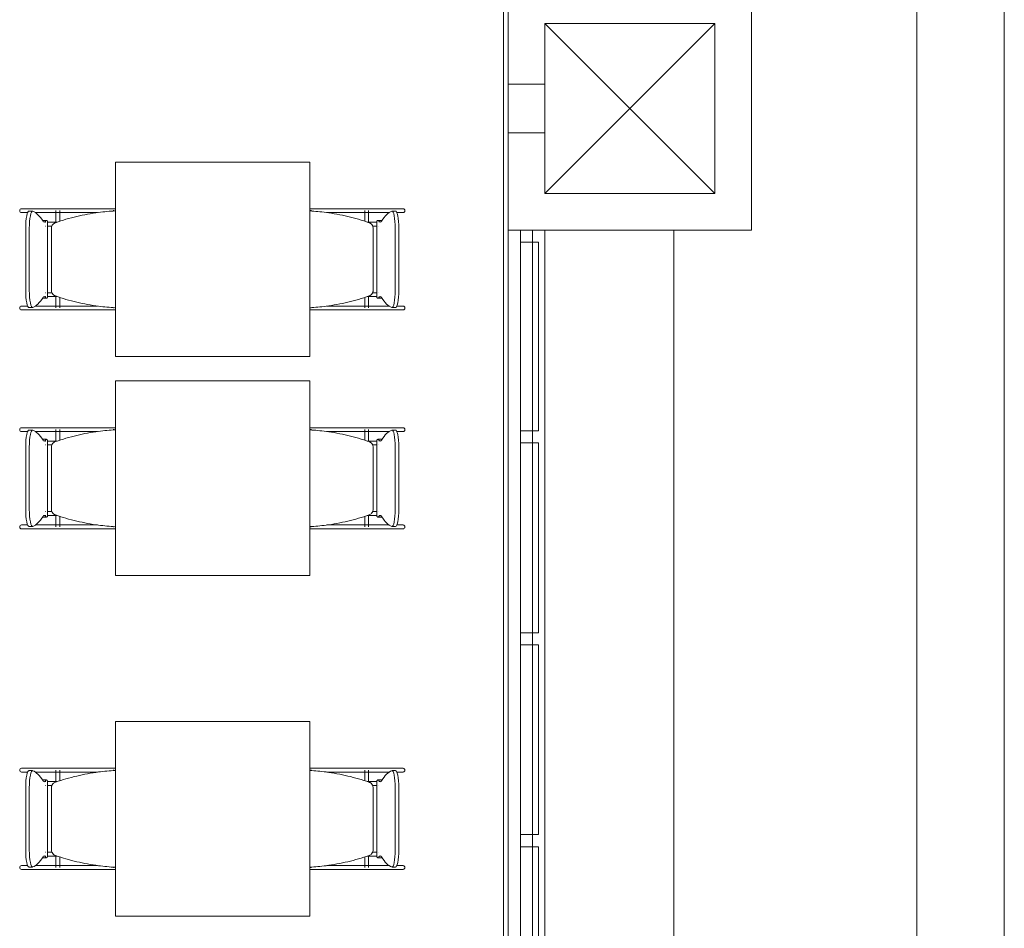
# Model space of a CAD drawing. Extents: x -1871171.1 to -1871111.3, y 2848215.5 to 2848272.6.
# Tile 87 of 121: x -1871144.5 to -1871140.4, y 2848255.5 to 2848259.2. Entities that reach past the tile are written whole.
import ezdxf

# ---------------------------------------------------------------- set-up
doc = ezdxf.new("R2010")
doc.units = 0
doc.header["$MEASUREMENT"] = 0
for name, color, linetype, lineweight in [('6075-BSE-ARQ-TERR$0$K-BSE-ARQ-ALV', 7, 'CONTINUOUS', 5), ('6075-BSE-ARQ-TERR$0$K-BSE-ARQ-LAY', 252, 'CONTINUOUS', 5), ('6075-BSE-ARQ-TERR$0$K-BSE-ARQ-MOB', 8, 'CONTINUOUS', 5)]:
    doc.layers.add(name, color=color, linetype=linetype, lineweight=lineweight)
doc.layers.add('K-NV2-ARQ-TXT-GER', color=1, linetype='CONTINUOUS')

# ---------------------------------------------------------------- blocks, each defined once
blk = doc.blocks.new('6075-BSE-ARQ-TERR')
at = {"layer": '6075-BSE-ARQ-TERR$0$K-BSE-ARQ-ALV'}
for p, q in [((23.55, 0), (23.55, -25.0801)), ((23.53, -25.089), (23.53, -1)), ((24.55, -13.25), (24.55, -12.25)), ((23.7, -13.1), (23.7, -12.4)), ((23.7, -12.4), (24.4, -12.4)), ((24.4, -12.4), (24.4, -13.1)), ((23.55, -12.65), (23.7, -12.65)), ((23.7, -12.85), (23.55, -12.85)), ((24.4, -13.1), (23.7, -13.1)), ((23.55, -13.25), (24.55, -13.25)), ((23.7, -13.25), (23.7, -18.25))]:
    blk.add_line(p, q, dxfattribs=at)
at = {"layer": '6075-BSE-ARQ-TERR$0$K-BSE-ARQ-LAY'}
for p, q in [((25.23, -24.67), (25.23, 1.0075)), ((25.59, 1.0075), (25.59, -23.75)), ((23.7, -13.1), (24.4, -12.4)), ((23.7, -12.4), (24.4, -13.1)), ((23.6, -13.25), (23.6, -18.25)), ((23.65, -18.25), (23.65, -13.25)), ((24.2314, -18.25), (24.2314, -13.25)), ((23.6745, -14.075), (23.6745, -13.3)), ((23.6745, -14.905), (23.6745, -14.125)), ((23.6745, -15.735), (23.6745, -14.955)), ((23.6745, -16.565), (23.6745, -15.785))]:
    blk.add_line(p, q, dxfattribs=at)
at = {"layer": '6075-BSE-ARQ-TERR$0$K-BSE-ARQ-LAY', "extrusion": (0, 0, -1)}
for p, q in [((23.6, -13.3), (23.6745, -13.3)), ((23.6745, -14.075), (23.6, -14.075)), ((23.6, -14.125), (23.6745, -14.125)), ((23.6745, -14.905), (23.6, -14.905)), ((23.6, -14.955), (23.6745, -14.955)), ((23.6745, -15.735), (23.6, -15.735)), ((23.6, -15.785), (23.6745, -15.785))]:
    blk.add_line(p, q, dxfattribs=at)
at = {"layer": '6075-BSE-ARQ-TERR$0$K-BSE-ARQ-MOB'}
for p, q in [((21.9347, -12.9701), (21.9347, -13.7701)), ((22.7347, -12.9701), (21.9347, -12.9701)), ((22.7347, -13.7701), (22.7347, -12.9701)), ((21.6919, -13.1621), (21.5487, -13.1621)), ((21.5487, -13.1781), (21.5739, -13.1781)), ((21.5941, -13.172), (21.5793, -13.172)), ((21.6054, -13.1781), (21.7705, -13.1781)), ((21.6899, -13.1696), (21.6899, -13.2189)), ((21.799, -13.1621), (21.6932, -13.1621)), ((21.7059, -13.2138), (21.7059, -13.1696)), ((21.899, -13.1621), (21.8014, -13.1621)), ((21.8014, -13.1781), (21.8613, -13.1781)), ((21.9347, -13.1621), (21.9, -13.1621)), ((21.9255, -13.1696), (21.93, -13.1696)), ((22.7358, -13.1696), (22.7358, -13.1715)), ((22.7361, -13.1696), (22.7407, -13.1696)), ((22.7895, -13.1621), (22.7537, -13.1621)), ((22.9729, -13.1621), (22.7909, -13.1621)), ((22.8048, -13.1781), (22.9729, -13.1781)), ((22.9602, -13.1696), (22.9602, -13.2138)), ((22.9762, -13.2189), (22.9762, -13.1696)), ((23.1175, -13.1621), (22.9897, -13.1621)), ((22.9897, -13.1781), (23.0607, -13.1781)), ((23.0868, -13.172), (23.0721, -13.172)), ((23.0922, -13.1781), (23.1175, -13.1781)), ((21.6519, -13.21), (21.6372, -13.21)), ((21.6561, -13.5268), (21.6561, -13.2134)), ((23.01, -13.2134), (23.01, -13.5268)), ((23.029, -13.21), (23.0142, -13.21)), ((21.566, -13.4982), (21.566, -13.242)), ((21.5807, -13.242), (21.5807, -13.4982)), ((21.6715, -13.2431), (21.6715, -13.4971)), ((22.9947, -13.4971), (22.9947, -13.2431)), ((23.0854, -13.4982), (23.0854, -13.242)), ((23.1002, -13.242), (23.1002, -13.4982)), ((21.6899, -13.5212), (21.6899, -13.5701)), ((22.9762, -13.5701), (22.9762, -13.5212)), ((21.5739, -13.5621), (21.5487, -13.5621)), ((21.6919, -13.5621), (21.6054, -13.5621)), ((21.6372, -13.5301), (21.6519, -13.5301)), ((21.799, -13.5621), (21.6932, -13.5621)), ((21.7059, -13.5701), (21.7059, -13.5263)), ((21.8613, -13.5621), (21.8014, -13.5621)), ((22.9729, -13.5621), (22.8048, -13.5621)), ((22.9602, -13.5263), (22.9602, -13.5701)), ((23.0607, -13.5621), (22.9897, -13.5621)), ((23.0142, -13.5301), (23.029, -13.5301)), ((23.1175, -13.5621), (23.0922, -13.5621)), ((21.5487, -13.5781), (21.7705, -13.5781)), ((21.5793, -13.5682), (21.5941, -13.5682)), ((21.8014, -13.5781), (21.9125, -13.5781)), ((21.93, -13.5701), (21.9263, -13.5701)), ((22.7358, -13.5686), (22.7358, -13.5701)), ((22.7398, -13.5701), (22.7361, -13.5701)), ((22.7537, -13.5781), (22.8647, -13.5781)), ((22.8956, -13.5781), (23.1175, -13.5781)), ((23.0721, -13.5682), (23.0868, -13.5682)), ((21.9347, -13.7701), (22.7347, -13.7701)), ((21.9347, -13.8701), (21.9347, -14.6701)), ((22.7347, -13.8701), (21.9347, -13.8701)), ((22.7347, -14.6701), (22.7347, -13.8701)), ((21.6919, -14.0621), (21.5487, -14.0621)), ((21.5487, -14.0781), (21.5739, -14.0781)), ((21.5941, -14.072), (21.5793, -14.072)), ((21.6054, -14.0781), (21.7705, -14.0781)), ((21.6899, -14.0696), (21.6899, -14.1189)), ((21.799, -14.0621), (21.6932, -14.0621)), ((21.7059, -14.1138), (21.7059, -14.0696)), ((21.899, -14.0621), (21.8014, -14.0621)), ((21.8014, -14.0781), (21.8613, -14.0781)), ((21.9347, -14.0621), (21.9, -14.0621)), ((21.9255, -14.0696), (21.93, -14.0696)), ((22.7358, -14.0696), (22.7358, -14.0715)), ((22.7361, -14.0696), (22.7407, -14.0696)), ((22.7895, -14.0621), (22.7537, -14.0621)), ((22.9729, -14.0621), (22.7909, -14.0621)), ((22.8048, -14.0781), (22.9729, -14.0781)), ((22.9602, -14.0696), (22.9602, -14.1138)), ((22.9762, -14.1189), (22.9762, -14.0696)), ((23.1175, -14.0621), (22.9897, -14.0621)), ((22.9897, -14.0781), (23.0607, -14.0781)), ((23.0868, -14.072), (23.0721, -14.072)), ((23.0922, -14.0781), (23.1175, -14.0781)), ((21.6519, -14.11), (21.6372, -14.11)), ((21.6561, -14.4268), (21.6561, -14.1134)), ((23.01, -14.1134), (23.01, -14.4268)), ((23.029, -14.11), (23.0142, -14.11)), ((21.566, -14.3982), (21.566, -14.142)), ((21.5807, -14.142), (21.5807, -14.3982)), ((21.6715, -14.1431), (21.6715, -14.3971)), ((22.9947, -14.3971), (22.9947, -14.1431)), ((23.0854, -14.3982), (23.0854, -14.142)), ((23.1002, -14.142), (23.1002, -14.3982)), ((21.6372, -14.4301), (21.6519, -14.4301)), ((21.6899, -14.4212), (21.6899, -14.4701)), ((21.7059, -14.4701), (21.7059, -14.4263)), ((22.9602, -14.4263), (22.9602, -14.4701)), ((22.9762, -14.4701), (22.9762, -14.4212)), ((23.0142, -14.4301), (23.029, -14.4301)), ((21.5739, -14.4621), (21.5487, -14.4621)), ((21.5487, -14.4781), (21.7705, -14.4781)), ((21.5793, -14.4682), (21.5941, -14.4682)), ((21.6919, -14.4621), (21.6054, -14.4621)), ((21.799, -14.4621), (21.6932, -14.4621)), ((21.8613, -14.4621), (21.8014, -14.4621)), ((21.8014, -14.4781), (21.9125, -14.4781)), ((21.93, -14.4701), (21.9263, -14.4701)), ((22.7358, -14.4686), (22.7358, -14.4701)), ((22.7398, -14.4701), (22.7361, -14.4701)), ((22.7537, -14.4781), (22.8647, -14.4781)), ((22.9729, -14.4621), (22.8048, -14.4621)), ((22.8956, -14.4781), (23.1175, -14.4781)), ((23.0607, -14.4621), (22.9897, -14.4621)), ((23.0721, -14.4682), (23.0868, -14.4682)), ((23.1175, -14.4621), (23.0922, -14.4621)), ((21.9347, -14.6701), (22.7347, -14.6701)), ((21.9347, -15.2701), (21.9347, -16.0701)), ((22.7347, -15.2701), (21.9347, -15.2701)), ((22.7347, -16.0701), (22.7347, -15.2701)), ((21.6919, -15.4621), (21.5487, -15.4621)), ((21.799, -15.4621), (21.6932, -15.4621)), ((21.899, -15.4621), (21.8014, -15.4621)), ((21.9347, -15.4621), (21.9, -15.4621)), ((22.7895, -15.4621), (22.7537, -15.4621)), ((22.9729, -15.4621), (22.7909, -15.4621)), ((23.1175, -15.4621), (22.9897, -15.4621)), ((21.5487, -15.4781), (21.5739, -15.4781)), ((21.5941, -15.472), (21.5793, -15.472)), ((21.6054, -15.4781), (21.7705, -15.4781)), ((21.6899, -15.4696), (21.6899, -15.5189)), ((21.7059, -15.5138), (21.7059, -15.4696)), ((21.8014, -15.4781), (21.8613, -15.4781)), ((21.9255, -15.4696), (21.93, -15.4696)), ((22.7358, -15.4696), (22.7358, -15.4715)), ((22.7361, -15.4696), (22.7407, -15.4696)), ((22.8048, -15.4781), (22.9729, -15.4781)), ((22.9602, -15.4696), (22.9602, -15.5138)), ((22.9762, -15.5189), (22.9762, -15.4696)), ((22.9897, -15.4781), (23.0607, -15.4781)), ((23.0868, -15.472), (23.0721, -15.472)), ((23.0922, -15.4781), (23.1175, -15.4781)), ((21.566, -15.7982), (21.566, -15.542)), ((21.5807, -15.542), (21.5807, -15.7982)), ((21.6519, -15.51), (21.6372, -15.51)), ((21.6561, -15.8268), (21.6561, -15.5134)), ((21.6715, -15.5431), (21.6715, -15.7971)), ((22.9947, -15.7971), (22.9947, -15.5431)), ((23.01, -15.5134), (23.01, -15.8268)), ((23.029, -15.51), (23.0142, -15.51)), ((23.0854, -15.7982), (23.0854, -15.542)), ((23.1002, -15.542), (23.1002, -15.7982)), ((21.6372, -15.8301), (21.6519, -15.8301)), ((21.6899, -15.8212), (21.6899, -15.8701)), ((21.7059, -15.8701), (21.7059, -15.8263)), ((22.9602, -15.8263), (22.9602, -15.8701)), ((22.9762, -15.8701), (22.9762, -15.8212)), ((23.0142, -15.8301), (23.029, -15.8301)), ((21.5739, -15.8621), (21.5487, -15.8621)), ((21.5793, -15.8682), (21.5941, -15.8682)), ((21.6919, -15.8621), (21.6054, -15.8621)), ((21.799, -15.8621), (21.6932, -15.8621)), ((21.8613, -15.8621), (21.8014, -15.8621)), ((21.93, -15.8701), (21.9263, -15.8701)), ((22.7358, -15.8686), (22.7358, -15.8701)), ((22.7398, -15.8701), (22.7361, -15.8701)), ((22.9729, -15.8621), (22.8048, -15.8621)), ((23.0607, -15.8621), (22.9897, -15.8621)), ((23.0721, -15.8682), (23.0868, -15.8682)), ((23.1175, -15.8621), (23.0922, -15.8621)), ((21.5487, -15.8781), (21.7705, -15.8781)), ((21.8014, -15.8781), (21.9125, -15.8781)), ((22.7537, -15.8781), (22.8647, -15.8781)), ((22.8956, -15.8781), (23.1175, -15.8781)), ((21.9347, -16.0701), (22.7347, -16.0701))]:
    blk.add_line(p, q, dxfattribs=at)
at = {"layer": '6075-BSE-ARQ-TERR$0$K-BSE-ARQ-MOB', "flags": 128}
for points in [[(21.6932, -13.1621), (21.6857, -13.1621), (21.6845, -13.1621), (21.6765, -13.1621)], [(21.6765, -13.1781), (21.6932, -13.1781)], [(21.8014, -13.1621), (21.7966, -13.1621), (21.7737, -13.1621), (21.7705, -13.1621)], [(21.7705, -13.1781), (21.8014, -13.1781)], [(21.9, -13.1621), (21.8958, -13.1621), (21.8845, -13.1621), (21.8753, -13.1621)], [(21.9347, -13.1621), (21.9125, -13.1621)], [(22.7537, -13.1621), (22.7347, -13.1621)], [(22.7909, -13.1621), (22.7853, -13.1621), (22.7747, -13.1621), (22.7661, -13.1621)], [(22.8956, -13.1621), (22.8647, -13.1621)], [(22.8647, -13.1781), (22.8956, -13.1781)], [(22.9897, -13.1621), (22.9852, -13.1621), (22.9737, -13.1621), (22.9729, -13.1621)], [(22.9729, -13.1781), (22.9897, -13.1781)], [(21.6479, -13.2171), (21.6483, -13.2171)], [(21.6484, -13.2331), (21.6479, -13.2331), (21.6479, -13.2331)], [(21.6563, -13.2171), (21.6957, -13.2171)], [(21.673, -13.2331), (21.6653, -13.2331), (21.6639, -13.2331), (21.6565, -13.2331)], [(22.9705, -13.2171), (23.0097, -13.2171)], [(23.0099, -13.2331), (23.0052, -13.2331), (22.9934, -13.2331), (22.9924, -13.2331)], [(23.0178, -13.2171), (23.0182, -13.2171), (23.0182, -13.2171)], [(23.0182, -13.2331), (23.0178, -13.2331)], [(21.6479, -13.5071), (21.6483, -13.5071)], [(21.6563, -13.5071), (21.6737, -13.5071)], [(22.9931, -13.5071), (23.0097, -13.5071)], [(23.0178, -13.5071), (23.0182, -13.5071), (23.0182, -13.5071)], [(21.6484, -13.5231), (21.6479, -13.5231), (21.6479, -13.5231)], [(21.6957, -13.5231), (21.6639, -13.5231), (21.6565, -13.5231)], [(21.6932, -13.5621), (21.6857, -13.5621), (21.6845, -13.5621), (21.6765, -13.5621)], [(21.8014, -13.5621), (21.7966, -13.5621), (21.7737, -13.5621), (21.7705, -13.5621)], [(22.8956, -13.5621), (22.8647, -13.5621)], [(23.0099, -13.5231), (23.0052, -13.5231), (22.9741, -13.5231), (22.9705, -13.5231)], [(22.9897, -13.5621), (22.9852, -13.5621), (22.9737, -13.5621), (22.9729, -13.5621)], [(23.0182, -13.5231), (23.0178, -13.5231)], [(21.6765, -13.5781), (21.6932, -13.5781)], [(21.7705, -13.5781), (21.8014, -13.5781)], [(21.8753, -13.5781), (21.9, -13.5781)], [(21.9125, -13.5781), (21.9347, -13.5781)], [(22.7347, -13.5781), (22.7537, -13.5781)], [(22.7661, -13.5781), (22.7909, -13.5781)], [(22.8647, -13.5781), (22.8956, -13.5781)], [(22.9729, -13.5781), (22.9897, -13.5781)], [(21.6932, -14.0621), (21.6857, -14.0621), (21.6845, -14.0621), (21.6765, -14.0621)], [(21.6765, -14.0781), (21.6932, -14.0781)], [(21.8014, -14.0621), (21.7966, -14.0621), (21.7737, -14.0621), (21.7705, -14.0621)], [(21.7705, -14.0781), (21.8014, -14.0781)], [(21.9, -14.0621), (21.8958, -14.0621), (21.8845, -14.0621), (21.8753, -14.0621)], [(21.9347, -14.0621), (21.9125, -14.0621)], [(22.7537, -14.0621), (22.7347, -14.0621)], [(22.7909, -14.0621), (22.7853, -14.0621), (22.7747, -14.0621), (22.7661, -14.0621)], [(22.8956, -14.0621), (22.8647, -14.0621)], [(22.8647, -14.0781), (22.8956, -14.0781)], [(22.9897, -14.0621), (22.9852, -14.0621), (22.9737, -14.0621), (22.9729, -14.0621)], [(22.9729, -14.0781), (22.9897, -14.0781)], [(21.6479, -14.1171), (21.6483, -14.1171)], [(21.6563, -14.1171), (21.6957, -14.1171)], [(22.9705, -14.1171), (23.0097, -14.1171)], [(23.0178, -14.1171), (23.0182, -14.1171), (23.0182, -14.1171)], [(21.6484, -14.1331), (21.6479, -14.1331), (21.6479, -14.1331)], [(21.673, -14.1331), (21.6653, -14.1331), (21.6639, -14.1331), (21.6565, -14.1331)], [(23.0099, -14.1331), (23.0052, -14.1331), (22.9934, -14.1331), (22.9924, -14.1331)], [(23.0182, -14.1331), (23.0178, -14.1331)], [(21.6479, -14.4071), (21.6483, -14.4071)], [(21.6563, -14.4071), (21.6737, -14.4071)], [(22.9931, -14.4071), (23.0097, -14.4071)], [(23.0178, -14.4071), (23.0182, -14.4071), (23.0182, -14.4071)], [(21.6484, -14.4231), (21.6479, -14.4231), (21.6479, -14.4231)], [(21.6957, -14.4231), (21.6639, -14.4231), (21.6565, -14.4231)], [(23.0099, -14.4231), (23.0052, -14.4231), (22.9741, -14.4231), (22.9705, -14.4231)], [(23.0182, -14.4231), (23.0178, -14.4231)], [(21.6932, -14.4621), (21.6857, -14.4621), (21.6845, -14.4621), (21.6765, -14.4621)], [(21.6765, -14.4781), (21.6932, -14.4781)], [(21.8014, -14.4621), (21.7966, -14.4621), (21.7737, -14.4621), (21.7705, -14.4621)], [(21.7705, -14.4781), (21.8014, -14.4781)], [(21.8753, -14.4781), (21.9, -14.4781)], [(21.9125, -14.4781), (21.9347, -14.4781)], [(22.7347, -14.4781), (22.7537, -14.4781)], [(22.7661, -14.4781), (22.7909, -14.4781)], [(22.8956, -14.4621), (22.8647, -14.4621)], [(22.8647, -14.4781), (22.8956, -14.4781)], [(22.9897, -14.4621), (22.9852, -14.4621), (22.9737, -14.4621), (22.9729, -14.4621)], [(22.9729, -14.4781), (22.9897, -14.4781)], [(21.6932, -15.4621), (21.6857, -15.4621), (21.6845, -15.4621), (21.6765, -15.4621)], [(21.8014, -15.4621), (21.7966, -15.4621), (21.7737, -15.4621), (21.7705, -15.4621)], [(21.9, -15.4621), (21.8958, -15.4621), (21.8845, -15.4621), (21.8753, -15.4621)], [(21.9347, -15.4621), (21.9125, -15.4621)], [(22.7537, -15.4621), (22.7347, -15.4621)], [(22.7909, -15.4621), (22.7853, -15.4621), (22.7747, -15.4621), (22.7661, -15.4621)], [(22.8956, -15.4621), (22.8647, -15.4621)], [(22.9897, -15.4621), (22.9852, -15.4621), (22.9737, -15.4621), (22.9729, -15.4621)], [(21.6765, -15.4781), (21.6932, -15.4781)], [(21.7705, -15.4781), (21.8014, -15.4781)], [(22.8647, -15.4781), (22.8956, -15.4781)], [(22.9729, -15.4781), (22.9897, -15.4781)], [(21.6479, -15.5171), (21.6483, -15.5171)], [(21.6484, -15.5331), (21.6479, -15.5331), (21.6479, -15.5331)], [(21.6563, -15.5171), (21.6957, -15.5171)], [(21.673, -15.5331), (21.6653, -15.5331), (21.6639, -15.5331), (21.6565, -15.5331)], [(22.9705, -15.5171), (23.0097, -15.5171)], [(23.0099, -15.5331), (23.0052, -15.5331), (22.9934, -15.5331), (22.9924, -15.5331)], [(23.0178, -15.5171), (23.0182, -15.5171), (23.0182, -15.5171)], [(23.0182, -15.5331), (23.0178, -15.5331)], [(21.6479, -15.8071), (21.6483, -15.8071)], [(21.6484, -15.8231), (21.6479, -15.8231), (21.6479, -15.8231)], [(21.6563, -15.8071), (21.6737, -15.8071)], [(21.6957, -15.8231), (21.6639, -15.8231), (21.6565, -15.8231)], [(23.0099, -15.8231), (23.0052, -15.8231), (22.9741, -15.8231), (22.9705, -15.8231)], [(22.9931, -15.8071), (23.0097, -15.8071)], [(23.0178, -15.8071), (23.0182, -15.8071), (23.0182, -15.8071)], [(23.0182, -15.8231), (23.0178, -15.8231)], [(21.6932, -15.8621), (21.6857, -15.8621), (21.6845, -15.8621), (21.6765, -15.8621)], [(21.8014, -15.8621), (21.7966, -15.8621), (21.7737, -15.8621), (21.7705, -15.8621)], [(22.8956, -15.8621), (22.8647, -15.8621)], [(22.9897, -15.8621), (22.9852, -15.8621), (22.9737, -15.8621), (22.9729, -15.8621)], [(21.6765, -15.8781), (21.6932, -15.8781)], [(21.7705, -15.8781), (21.8014, -15.8781)], [(21.8753, -15.8781), (21.9, -15.8781)], [(21.9125, -15.8781), (21.9347, -15.8781)], [(22.7347, -15.8781), (22.7537, -15.8781)], [(22.7661, -15.8781), (22.7909, -15.8781)], [(22.8647, -15.8781), (22.8956, -15.8781)], [(22.9729, -15.8781), (22.9897, -15.8781)]]:
    blk.add_lwpolyline(points, dxfattribs=at)
at = {"layer": '6075-BSE-ARQ-TERR$0$K-BSE-ARQ-MOB'}
for centre, major_axis, ratio, start_param, end_param in [((21.5487, -13.1701), (0, 0.008), 0.93358, 0, 1.570796), ((21.5487, -13.1701), (0, 0.008), 0.93358, 1.570796, 3.141593), ((21.5793, -13.242), (0, 0.07), 0.190809, -0.06917, 1.570796), ((21.5941, -13.242), (0, 0.07), 0.190809, -0.06917, 1.570796), ((21.582, -14.1507), (0, 0.9808), 0.190809, -0.299129, -0.06917), ((23.0841, -14.1507), (0, 0.9808), 0.190809, 0.06917, 0.299129), ((23.0721, -13.242), (0, 0.07), 0.190809, 4.712389, 6.352355), ((23.0868, -13.242), (0, 0.07), 0.190809, 4.712389, 6.352355), ((23.1175, -13.1701), (0, 0.008), 0.93358, -1.570796, 0), ((23.1175, -13.1701), (0, 0.008), 0.93358, 3.141593, 4.712389), ((21.6372, -13.285), (0, 0.0749), 0.190809, -0.09971, 0.09971), ((21.6424, -13.1242), (0, 0.0933), 0.190809, 2.842464, 3.440721), ((21.6519, -13.285), (0, 0.0749), 0.190809, -0.299129, 0.299129), ((23.0142, -13.285), (0, 0.0749), 0.190809, -0.299129, 0.299129), ((23.0237, -13.1242), (0, 0.0933), 0.190809, 2.842464, 3.440721), ((23.029, -13.285), (0, 0.0749), 0.190809, -0.09971, 0.09971), ((21.5793, -13.4982), (0, 0.07), 0.190809, 1.570796, 3.210763), ((21.5941, -13.4982), (0, 0.07), 0.190809, 1.570796, 3.210763), ((21.6424, -13.616), (0, 0.0933), 0.190809, -0.299129, 0.299129), ((23.0237, -13.616), (0, 0.0933), 0.190809, -0.299129, 0.299129), ((23.0721, -13.4982), (0, 0.07), 0.190809, 3.072423, 4.712389), ((23.0868, -13.4982), (0, 0.07), 0.190809, 3.072423, 4.712389), ((21.5487, -13.5701), (0, 0.008), 0.93358, 0, 1.570796), ((21.582, -12.5895), (0, 0.9808), 0.190809, 3.210763, 3.440721), ((21.6372, -13.4552), (0, 0.0749), 0.190809, 3.041883, 3.241302), ((21.6519, -13.4552), (0, 0.0749), 0.190809, 2.842464, 3.440721), ((23.0142, -13.4552), (0, 0.0749), 0.190809, 2.842464, 3.440721), ((23.029, -13.4552), (0, 0.0749), 0.190809, 3.041883, 3.241302), ((23.0841, -12.5895), (0, 0.9808), 0.190809, 2.842464, 3.072423), ((23.1175, -13.5701), (0, 0.008), 0.93358, 4.712389, 6.283185), ((21.5487, -13.5701), (0, 0.008), 0.93358, 1.570796, 3.141593), ((23.1175, -13.5701), (0, 0.008), 0.93358, 3.141593, 4.712389), ((21.5487, -14.0701), (0, 0.008), 0.93358, 0, 1.570796), ((21.5487, -14.0701), (0, 0.008), 0.93358, 1.570796, 3.141593), ((21.5793, -14.142), (0, 0.07), 0.190809, -0.06917, 1.570796), ((21.5941, -14.142), (0, 0.07), 0.190809, -0.06917, 1.570796), ((21.582, -15.0507), (0, 0.9808), 0.190809, -0.299129, -0.06917), ((23.0841, -15.0507), (0, 0.9808), 0.190809, 0.06917, 0.299129), ((23.0721, -14.142), (0, 0.07), 0.190809, -1.570796, 0.06917), ((23.0868, -14.142), (0, 0.07), 0.190809, -1.570796, 0.06917), ((23.1175, -14.0701), (0, 0.008), 0.93358, 4.712389, 6.283185), ((23.1175, -14.0701), (0, 0.008), 0.93358, 3.141593, 4.712389), ((21.6372, -14.185), (0, 0.0749), 0.190809, -0.09971, 0.09971), ((21.6424, -14.0242), (0, 0.0933), 0.190809, 2.842464, 3.440721), ((21.6519, -14.185), (0, 0.0749), 0.190809, -0.299129, 0.299129), ((23.0142, -14.185), (0, 0.0749), 0.190809, -0.299129, 0.299129), ((23.0237, -14.0242), (0, 0.0933), 0.190809, 2.842464, 3.440721), ((23.029, -14.185), (0, 0.0749), 0.190809, -0.09971, 0.09971), ((21.5793, -14.3982), (0, 0.07), 0.190809, 1.570796, 3.210763), ((21.5941, -14.3982), (0, 0.07), 0.190809, 1.570796, 3.210763), ((23.0721, -14.3982), (0, 0.07), 0.190809, 3.072423, 4.712389), ((23.0868, -14.3982), (0, 0.07), 0.190809, 3.072423, 4.712389), ((21.582, -13.4895), (0, 0.9808), 0.190809, 3.210763, 3.440721), ((21.6372, -14.3552), (0, 0.0749), 0.190809, 3.041883, 3.241302), ((21.6424, -14.516), (0, 0.0933), 0.190809, -0.299129, 0.299129), ((21.6519, -14.3552), (0, 0.0749), 0.190809, 2.842464, 3.440721), ((23.0142, -14.3552), (0, 0.0749), 0.190809, 2.842464, 3.440721), ((23.0237, -14.516), (0, 0.0933), 0.190809, -0.299129, 0.299129), ((23.029, -14.3552), (0, 0.0749), 0.190809, 3.041883, 3.241302), ((23.0841, -13.4895), (0, 0.9808), 0.190809, 2.842464, 3.072423), ((21.5487, -14.4701), (0, 0.008), 0.93358, 0, 1.570796), ((21.5487, -14.4701), (0, 0.008), 0.93358, 1.570796, 3.141593), ((23.1175, -14.4701), (0, 0.008), 0.93358, -1.570796, 0), ((23.1175, -14.4701), (0, 0.008), 0.93358, 3.141593, 4.712389), ((21.5487, -15.4701), (0, 0.008), 0.93358, 0, 1.570796), ((23.1175, -15.4701), (0, 0.008), 0.93358, -1.570796, 0), ((21.5487, -15.4701), (0, 0.008), 0.93358, 1.570796, 3.141593), ((21.5793, -15.542), (0, 0.07), 0.190809, -0.06917, 1.570796), ((21.5941, -15.542), (0, 0.07), 0.190809, -0.06917, 1.570796), ((21.582, -16.4507), (0, 0.9808), 0.190809, -0.299129, -0.06917), ((23.0841, -16.4507), (0, 0.9808), 0.190809, 0.06917, 0.299129), ((23.0721, -15.542), (0, 0.07), 0.190809, -1.570796, 0.06917), ((23.0868, -15.542), (0, 0.07), 0.190809, -1.570796, 0.06917), ((23.1175, -15.4701), (0, 0.008), 0.93358, 3.141593, 4.712389), ((21.6372, -15.585), (0, 0.0749), 0.190809, -0.09971, 0.09971), ((21.6424, -15.4242), (0, 0.0933), 0.190809, 2.842464, 3.440721), ((21.6519, -15.585), (0, 0.0749), 0.190809, -0.299129, 0.299129), ((23.0142, -15.585), (0, 0.0749), 0.190809, -0.299129, 0.299129), ((23.0237, -15.4242), (0, 0.0933), 0.190809, 2.842464, 3.440721), ((23.029, -15.585), (0, 0.0749), 0.190809, -0.09971, 0.09971), ((21.5793, -15.7982), (0, 0.07), 0.190809, 1.570796, 3.210763), ((21.5941, -15.7982), (0, 0.07), 0.190809, 1.570796, 3.210763), ((21.582, -14.8895), (0, 0.9808), 0.190809, 3.210763, 3.440721), ((21.6372, -15.7552), (0, 0.0749), 0.190809, 3.041883, 3.241302), ((21.6424, -15.916), (0, 0.0933), 0.190809, -0.299129, 0.299129), ((21.6519, -15.7552), (0, 0.0749), 0.190809, 2.842464, 3.440721), ((23.0142, -15.7552), (0, 0.0749), 0.190809, 2.842464, 3.440721), ((23.0237, -15.916), (0, 0.0933), 0.190809, -0.299129, 0.299129), ((23.029, -15.7552), (0, 0.0749), 0.190809, 3.041883, 3.241302), ((23.0841, -14.8895), (0, 0.9808), 0.190809, 2.842464, 3.072423), ((23.0721, -15.7982), (0, 0.07), 0.190809, 3.072423, 4.712389), ((23.0868, -15.7982), (0, 0.07), 0.190809, 3.072423, 4.712389), ((21.5487, -15.8701), (0, 0.008), 0.93358, 0, 1.570796), ((21.5487, -15.8701), (0, 0.008), 0.93358, 1.570796, 3.141593), ((23.1175, -15.8701), (0, 0.008), 0.93358, -1.570796, 0), ((23.1175, -15.8701), (0, 0.008), 0.93358, 3.141593, 4.712389)]:
    blk.add_ellipse(centre, major_axis=major_axis, ratio=ratio, start_param=start_param, end_param=end_param, dxfattribs=at)
for points, knots in [([(21.9347, -13.171), (21.9115, -13.1722), (21.858, -13.1772), (21.7753, -13.1925), (21.7169, -13.2095), (21.6882, -13.2195)], [0.0794766, 0.0794766, 0.0794766, 0.0794766, 0.3333333, 0.6666667, 1, 1, 1, 1]), ([(22.9779, -13.2195), (22.9492, -13.2095), (22.8909, -13.1925), (22.8092, -13.1774), (22.7568, -13.1724), (22.7347, -13.1712)], [0, 0, 0, 0, 0.3333333, 0.6666667, 0.9087018, 0.9087018, 0.9087018, 0.9087018]), ([(21.6882, -13.2195), (21.6863, -13.2202), (21.6826, -13.222), (21.6771, -13.2267), (21.6735, -13.2325), (21.6717, -13.2384), (21.6715, -13.2415), (21.6715, -13.2431)], [0, 0, 0, 0, 0.2, 0.4, 0.7, 0.85, 1, 1, 1, 1]), ([(22.9947, -13.2431), (22.9947, -13.241), (22.9942, -13.2369), (22.9915, -13.2301), (22.9872, -13.2248), (22.9822, -13.2212), (22.9794, -13.22), (22.9779, -13.2195)], [0, 0, 0, 0, 0.2, 0.4, 0.7, 0.85, 1, 1, 1, 1]), ([(21.6715, -13.4971), (21.6715, -13.4992), (21.672, -13.5033), (21.6746, -13.5101), (21.6789, -13.5154), (21.684, -13.5189), (21.6868, -13.5202), (21.6882, -13.5207)], [0, 0, 0, 0, 0.2, 0.4, 0.7, 0.85, 1, 1, 1, 1]), ([(21.6882, -13.5207), (21.7169, -13.5307), (21.7753, -13.5477), (21.858, -13.5629), (21.9115, -13.5679), (21.9347, -13.5692)], [0, 0, 0, 0, 0.3333333, 0.6666667, 0.9205234, 0.9205234, 0.9205234, 0.9205234]), ([(22.7347, -13.569), (22.7568, -13.5677), (22.8092, -13.5627), (22.8909, -13.5477), (22.9492, -13.5307), (22.9779, -13.5207)], [0.0912982, 0.0912982, 0.0912982, 0.0912982, 0.3333333, 0.6666667, 1, 1, 1, 1]), ([(22.9779, -13.5207), (22.9799, -13.52), (22.9835, -13.5182), (22.9891, -13.5135), (22.9927, -13.5077), (22.9944, -13.5017), (22.9947, -13.4987), (22.9947, -13.4971)], [0, 0, 0, 0, 0.2, 0.4, 0.7, 0.85, 1, 1, 1, 1]), ([(21.9347, -14.071), (21.9115, -14.0722), (21.858, -14.0772), (21.7753, -14.0925), (21.7169, -14.1095), (21.6882, -14.1195)], [0.0794766, 0.0794766, 0.0794766, 0.0794766, 0.3333333, 0.6666667, 1, 1, 1, 1]), ([(22.9779, -14.1195), (22.9492, -14.1095), (22.8909, -14.0925), (22.8092, -14.0774), (22.7568, -14.0724), (22.7347, -14.0712)], [0, 0, 0, 0, 0.3333333, 0.6666667, 0.9087018, 0.9087018, 0.9087018, 0.9087018]), ([(21.6882, -14.1195), (21.6863, -14.1202), (21.6826, -14.122), (21.6771, -14.1267), (21.6735, -14.1325), (21.6717, -14.1384), (21.6715, -14.1415), (21.6715, -14.1431)], [0, 0, 0, 0, 0.2, 0.4, 0.7, 0.85, 1, 1, 1, 1]), ([(22.9947, -14.1431), (22.9947, -14.141), (22.9942, -14.1369), (22.9915, -14.1301), (22.9872, -14.1248), (22.9822, -14.1212), (22.9794, -14.12), (22.9779, -14.1195)], [0, 0, 0, 0, 0.2, 0.4, 0.7, 0.85, 1, 1, 1, 1]), ([(21.6715, -14.3971), (21.6715, -14.3992), (21.672, -14.4033), (21.6746, -14.4101), (21.6789, -14.4154), (21.684, -14.4189), (21.6868, -14.4202), (21.6882, -14.4207)], [0, 0, 0, 0, 0.2, 0.4, 0.7, 0.85, 1, 1, 1, 1]), ([(22.9779, -14.4207), (22.9799, -14.42), (22.9835, -14.4182), (22.9891, -14.4135), (22.9927, -14.4077), (22.9944, -14.4017), (22.9947, -14.3987), (22.9947, -14.3971)], [0, 0, 0, 0, 0.2, 0.4, 0.7, 0.85, 1, 1, 1, 1]), ([(21.6882, -14.4207), (21.7169, -14.4307), (21.7753, -14.4477), (21.858, -14.4629), (21.9115, -14.4679), (21.9347, -14.4692)], [0, 0, 0, 0, 0.3333333, 0.6666667, 0.9205234, 0.9205234, 0.9205234, 0.9205234]), ([(22.7347, -14.469), (22.7568, -14.4677), (22.8092, -14.4627), (22.8909, -14.4477), (22.9492, -14.4307), (22.9779, -14.4207)], [0.0912982, 0.0912982, 0.0912982, 0.0912982, 0.3333333, 0.6666667, 1, 1, 1, 1]), ([(21.9347, -15.471), (21.9115, -15.4722), (21.858, -15.4772), (21.7753, -15.4925), (21.7169, -15.5095), (21.6882, -15.5195)], [0.0794766, 0.0794766, 0.0794766, 0.0794766, 0.3333333, 0.6666667, 1, 1, 1, 1]), ([(22.9779, -15.5195), (22.9492, -15.5095), (22.8909, -15.4925), (22.8092, -15.4774), (22.7568, -15.4724), (22.7347, -15.4712)], [0, 0, 0, 0, 0.3333333, 0.6666667, 0.9087018, 0.9087018, 0.9087018, 0.9087018]), ([(21.6882, -15.5195), (21.6863, -15.5202), (21.6826, -15.522), (21.6771, -15.5267), (21.6735, -15.5325), (21.6717, -15.5384), (21.6715, -15.5415), (21.6715, -15.5431)], [0, 0, 0, 0, 0.2, 0.4, 0.7, 0.85, 1, 1, 1, 1]), ([(22.9947, -15.5431), (22.9947, -15.541), (22.9942, -15.5369), (22.9915, -15.5301), (22.9872, -15.5248), (22.9822, -15.5212), (22.9794, -15.52), (22.9779, -15.5195)], [0, 0, 0, 0, 0.2, 0.4, 0.7, 0.85, 1, 1, 1, 1]), ([(21.6715, -15.7971), (21.6715, -15.7992), (21.672, -15.8033), (21.6746, -15.8101), (21.6789, -15.8154), (21.684, -15.8189), (21.6868, -15.8202), (21.6882, -15.8207)], [0, 0, 0, 0, 0.2, 0.4, 0.7, 0.85, 1, 1, 1, 1]), ([(21.6882, -15.8207), (21.7169, -15.8307), (21.7753, -15.8477), (21.858, -15.8629), (21.9115, -15.8679), (21.9347, -15.8692)], [0, 0, 0, 0, 0.3333333, 0.6666667, 0.9205234, 0.9205234, 0.9205234, 0.9205234]), ([(22.7347, -15.869), (22.7568, -15.8677), (22.8092, -15.8627), (22.8909, -15.8477), (22.9492, -15.8307), (22.9779, -15.8207)], [0.0912982, 0.0912982, 0.0912982, 0.0912982, 0.3333333, 0.6666667, 1, 1, 1, 1]), ([(22.9779, -15.8207), (22.9799, -15.82), (22.9835, -15.8182), (22.9891, -15.8135), (22.9927, -15.8077), (22.9944, -15.8017), (22.9947, -15.7987), (22.9947, -15.7971)], [0, 0, 0, 0, 0.2, 0.4, 0.7, 0.85, 1, 1, 1, 1])]:
    blk.add_open_spline(points, degree=3, knots=knots, dxfattribs=at)

msp = doc.modelspace()

# ---------------------------------------------------------------- block references
at = {"layer": 'K-NV2-ARQ-TXT-GER', "color": 31, "lineweight": -3, "true_color": 0xffbf80}
msp.add_blockref('6075-BSE-ARQ-TERR', (-1871166.006, 2848271.5826), dxfattribs=at)

doc.saveas('drawing.dxf')
